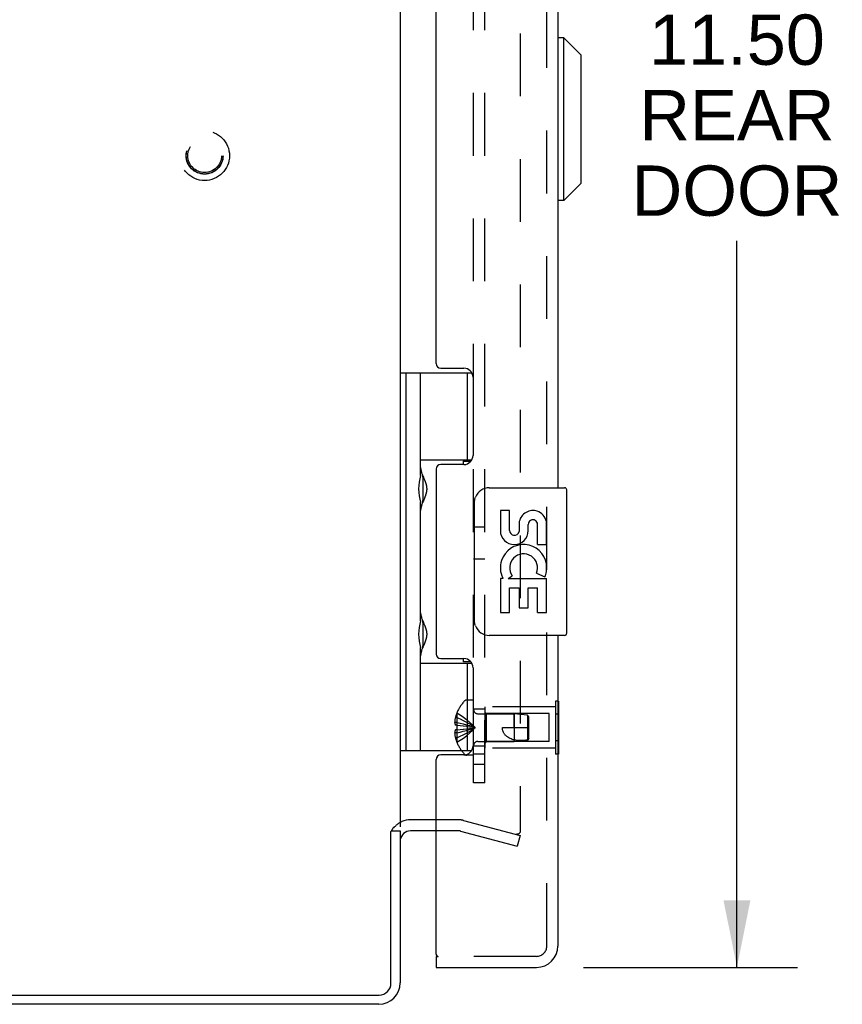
# Model space of a CAD drawing. Header units: inches. Extents: x 0 to 77.3, y 0 to 50.
# Tile 20 of 60: x 44.8 to 50.4, y 18.8 to 25.5. Entities that reach past the tile are written whole.
import ezdxf

# ---------------------------------------------------------------- set-up
doc = ezdxf.new("R2010")
doc.units = ezdxf.units.IN
doc.header["$LTSCALE"] = 4.25
doc.header["$MEASUREMENT"] = 0
doc.linetypes.add('HIDDEN', pattern=[0.2, 0.1, -0.1])
doc.layers.get('0').update_dxf_attribs({"linetype": 'CONTINUOUS'})
for name, color, linetype in [('DEFAULT_2', 8, 'HIDDEN'), ('DIMENSIONS', 7, 'CONTINUOUS'), ('REAR_DOOR', 7, 'CONTINUOUS'), ('SUBPANEL', 7, 'CONTINUOUS')]:
    doc.layers.add(name, color=color, linetype=linetype)
doc.styles.get("Standard").update_dxf_attribs({"font": 'arial.ttf'})
doc.dimstyles.new('DIMSTYLE_1', dxfattribs={"dimtxt": 0.340909, "dimasz": 0.454545, "dimexe": 0.09, "dimexo": 0.07, "dimgap": 0.0375, "dimtad": 0, "dimtih": 1, "dimtoh": 1, "dimzin": 4, "dimdsep": 46, "dimtxsty": 'Standard', "dimblk": '_FILLED', "dimblk1": '_FILLED', "dimblk2": '_FILLED', "dimcen": 0.09, "dimadec": 3, "dimazin": 1, "dimtfac": 1, "dimtdec": 3, "dimtofl": 0, "dimtmove": 0, "dimatfit": 3, "dimldrblk": '_FILLED', "dimfxl": 0, "dimtolj": 1, "dimtzin": 4, "dimarcsym": 0})

# ---------------------------------------------------------------- blocks, each defined once
blk = doc.blocks.new('_FILLED')
at = {"color": 0, "linetype": 'ByBlock'}
blk.add_solid([(0, 0), (-1, 0.2), (-1, -0.2)], dxfattribs=at)
blk = doc.blocks.new('*D5')
at = {"layer": 'DIMENSIONS', "color": 2, "linetype": 'Continuous'}
for p, q in [((48.614, 30.5694), (50.0626, 30.5694)), ((49.6535, 30.5694), (49.6535, 25.6965)), ((49.6535, 19.0694), (49.6535, 23.992)), ((48.614, 19.0694), (50.0626, 19.0694))]:
    blk.add_line(p, q, dxfattribs=at)
at = {"layer": 'DIMENSIONS', "color": 2, "linetype": 'Continuous', "xscale": 0.4545454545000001, "yscale": 0.4545454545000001, "zscale": 0.4545454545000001}
for p, rotation in [((49.6535, 30.5694), 90), ((49.6535, 19.0694), 270)]:
    blk.add_blockref('_FILLED', p, dxfattribs=dict(at, rotation=rotation))
at = {"layer": 'DIMENSIONS', "color": 2, "linetype": 'Continuous', "insert": (49.6535, 25.526), "char_height": 0.34091, "width": 1.427002, "attachment_point": 2, "line_spacing_factor": 0.9}
blk.add_mtext('11.50\\PREAR\\PDOOR', dxfattribs=at)

msp = doc.modelspace()

# ---------------------------------------------------------------- linework, layer by layer
at = {"color": 3, "linetype": 'Continuous'}
for p, q in [((47.372926, 29.61736), (47.372926, 20.02136)), ((47.615847, 20.06936), (47.442926, 20.06936)), ((47.309926, 18.96236), (47.309926, 19.991301)), ((47.372926, 19.99436), (47.372926, 18.96436)), ((47.615847, 19.99436), (47.442926, 19.99436)), ((41.777926, 18.88236), (47.229926, 18.88236)), ((47.227926, 18.81936), (41.777926, 18.81936))]:
    msp.add_line(p, q, dxfattribs=at)
at = {"color": 7, "linetype": 'Continuous'}
for p, q in [((47.372926, 23.098885), (47.857521, 23.098885)), ((47.412296, 20.53983), (47.412296, 23.098885)), ((47.510721, 22.402065), (47.510721, 23.098885)), ((47.825682, 23.098885), (47.825682, 22.508334)), ((47.510721, 22.508334), (47.857811, 22.508334)), ((47.799647, 22.49936), (47.851633, 22.49936)), ((47.799647, 22.49936), (47.799647, 22.47686)), ((47.525628, 22.401988), (47.527145, 22.3982)), ((47.527145, 22.3982), (47.533694, 22.38209)), ((47.527481, 22.241484), (47.527481, 22.381484)), ((47.533694, 22.38209), (47.535385, 22.377896)), ((47.510721, 21.417813), (47.510721, 22.220902)), ((47.524893, 22.219127), (47.523891, 22.216573)), ((47.53201, 22.236734), (47.527145, 22.224768)), ((47.53454, 22.242969), (47.53201, 22.236734)), ((47.536226, 22.247178), (47.53454, 22.242969)), ((47.537883, 22.251379), (47.536226, 22.247178)), ((47.525628, 21.417736), (47.527145, 21.413948)), ((47.527145, 21.413948), (47.533694, 21.397838)), ((47.527481, 21.257232), (47.527481, 21.397232)), ((47.533694, 21.397838), (47.535385, 21.393644)), ((47.510721, 20.53983), (47.510721, 21.23665)), ((47.524893, 21.234875), (47.523891, 21.232321)), ((47.526379, 21.238607), (47.524893, 21.234875)), ((47.528723, 21.244414), (47.526379, 21.238607)), ((47.53201, 21.252482), (47.528723, 21.244414)), ((47.53454, 21.258717), (47.53201, 21.252482)), ((47.536226, 21.262926), (47.53454, 21.258717)), ((47.537883, 21.267127), (47.536226, 21.262926)), ((47.799647, 21.16186), (47.799647, 21.13936)), ((47.510721, 21.130381), (47.857814, 21.130381)), ((47.851633, 21.13936), (47.799647, 21.13936)), ((47.825682, 21.130381), (47.825682, 20.53983)), ((47.372926, 20.53983), (47.857519, 20.53983)), ((47.312037, 19.99436), (47.372926, 19.99436))]:
    msp.add_line(p, q, dxfattribs=at)
for points in [[(47.510721, 22.457107), (47.510729, 22.456194), (47.510753, 22.455263), (47.510793, 22.454314), (47.510849, 22.453348), (47.510922, 22.452363), (47.511012, 22.45136), (47.511118, 22.450337), (47.511241, 22.449296), (47.511381, 22.448235), (47.511538, 22.447154), (47.511713, 22.446053), (47.511905, 22.444932), (47.512115, 22.443789), (47.512343, 22.442626), (47.512589, 22.44144), (47.512853, 22.440233), (47.513135, 22.439004), (47.513436, 22.437753), (47.513756, 22.436479), (47.514094, 22.435181), (47.514451, 22.43386), (47.514827, 22.432515), (47.515223, 22.431146), (47.515637, 22.429751), (47.516071, 22.428331), (47.516525, 22.426886), (47.516998, 22.425415), (47.51749, 22.423918), (47.518002, 22.422395), (47.518533, 22.420845), (47.518999, 22.419511)], [(47.523891, 22.406394), (47.524176, 22.405664), (47.525628, 22.401988)], [(47.535385, 22.377896), (47.53706, 22.373686), (47.537883, 22.371589), (47.538692, 22.369503), (47.539486, 22.367432), (47.540262, 22.365378), (47.541018, 22.363345), (47.541753, 22.361337), (47.542463, 22.359356), (47.543148, 22.357405), (47.543806, 22.355488), (47.544436, 22.353608), (47.545037, 22.351766), (47.545609, 22.349965), (47.546152, 22.348201), (47.546667, 22.346476), (47.547154, 22.344786), (47.547614, 22.343133), (47.548047, 22.341514), (47.548455, 22.339927), (47.548838, 22.338372), (47.549196, 22.336847), (47.549531, 22.335352), (47.549843, 22.333884), (47.550133, 22.332441), (47.550402, 22.33102), (47.55065, 22.329621), (47.550879, 22.32824), (47.551088, 22.326876), (47.551279, 22.325531), (47.551451, 22.324201), (47.551605, 22.322887), (47.551741, 22.321587), (47.551861, 22.320299), (47.551964, 22.319022), (47.55205, 22.317754), (47.55212, 22.316493), (47.552175, 22.315236), (47.552214, 22.313983), (47.552237, 22.312733), (47.552245, 22.311484), (47.552237, 22.310235), (47.552214, 22.308984), (47.552175, 22.307732), (47.55212, 22.306475), (47.55205, 22.305214), (47.551964, 22.303945), (47.551861, 22.302668), (47.551741, 22.301381), (47.551605, 22.30008), (47.551451, 22.298766), (47.551279, 22.297437), (47.551088, 22.296091), (47.550879, 22.294728), (47.55065, 22.293347), (47.550402, 22.291947), (47.550133, 22.290527), (47.549843, 22.289084), (47.549531, 22.287616), (47.549196, 22.28612), (47.548838, 22.284595), (47.548455, 22.28304), (47.548048, 22.281454), (47.547614, 22.279835), (47.547154, 22.278181), (47.546667, 22.276492), (47.546152, 22.274766), (47.545609, 22.273003), (47.545037, 22.271201), (47.544436, 22.269359), (47.543806, 22.26748), (47.543148, 22.265563), (47.542463, 22.263612), (47.541753, 22.261631), (47.541019, 22.259623), (47.540262, 22.25759), (47.539486, 22.255536), (47.538692, 22.253464), (47.537883, 22.251379)], [(47.527145, 22.224768), (47.526379, 22.222859), (47.524893, 22.219127)], [(47.518999, 22.203456), (47.518533, 22.202122), (47.518002, 22.200572), (47.51749, 22.199049), (47.516998, 22.197552), (47.516525, 22.196081), (47.516071, 22.194636), (47.515637, 22.193216), (47.515223, 22.191822), (47.514827, 22.190452), (47.514451, 22.189107), (47.514094, 22.187786), (47.513756, 22.186489), (47.513436, 22.185215), (47.513135, 22.183963), (47.512853, 22.182734), (47.512589, 22.181527), (47.512343, 22.180342), (47.512115, 22.179178), (47.511905, 22.178036), (47.511713, 22.176914), (47.511538, 22.175813), (47.511381, 22.174732), (47.511241, 22.173671), (47.511118, 22.17263), (47.511012, 22.171608), (47.510922, 22.170604), (47.510849, 22.16962), (47.510793, 22.168653), (47.510753, 22.167705), (47.510729, 22.166773), (47.510721, 22.16586)], [(47.510721, 21.472855), (47.510729, 21.471942), (47.510753, 21.471011), (47.510793, 21.470062), (47.510849, 21.469096), (47.510922, 21.468111), (47.511012, 21.467108), (47.511118, 21.466086), (47.511241, 21.465044), (47.511381, 21.463983), (47.511538, 21.462902), (47.511713, 21.461801), (47.511905, 21.46068), (47.512115, 21.459537), (47.512343, 21.458374), (47.512589, 21.457188), (47.512853, 21.455981), (47.513135, 21.454752), (47.513436, 21.453501), (47.513756, 21.452227), (47.514094, 21.450929), (47.514451, 21.449608), (47.514827, 21.448263), (47.515223, 21.446894), (47.515637, 21.445499), (47.516071, 21.444079), (47.516525, 21.442634), (47.516998, 21.441163), (47.51749, 21.439666), (47.518002, 21.438143), (47.518533, 21.436593), (47.518999, 21.435259)], [(47.523891, 21.422142), (47.524176, 21.421412), (47.525628, 21.417736)], [(47.535385, 21.393644), (47.53706, 21.389434), (47.537883, 21.387337), (47.538692, 21.385251), (47.539486, 21.38318), (47.540262, 21.381126), (47.541018, 21.379093), (47.541753, 21.377085), (47.542463, 21.375104), (47.543148, 21.373153), (47.543806, 21.371236), (47.544436, 21.369356), (47.545037, 21.367514), (47.545609, 21.365713), (47.546152, 21.363949), (47.546667, 21.362224), (47.547154, 21.360534), (47.547614, 21.358881), (47.548047, 21.357262), (47.548455, 21.355675), (47.548838, 21.35412), (47.549196, 21.352596), (47.549531, 21.3511), (47.549843, 21.349632), (47.550133, 21.348189), (47.550402, 21.346768), (47.55065, 21.345369), (47.550879, 21.343988), (47.551088, 21.342625), (47.551279, 21.341279), (47.551451, 21.339949), (47.551605, 21.338635), (47.551741, 21.337335), (47.551861, 21.336047), (47.551964, 21.33477), (47.55205, 21.333502), (47.55212, 21.332241), (47.552175, 21.330984), (47.552214, 21.329731), (47.552237, 21.328481), (47.552245, 21.327232), (47.552237, 21.325983), (47.552214, 21.324732), (47.552175, 21.32348), (47.55212, 21.322223), (47.55205, 21.320962), (47.551964, 21.319693), (47.551861, 21.318416), (47.551741, 21.317129), (47.551605, 21.315829), (47.551451, 21.314514), (47.551279, 21.313185), (47.551088, 21.311839), (47.550879, 21.310476), (47.55065, 21.309095), (47.550402, 21.307695), (47.550133, 21.306275), (47.549843, 21.304832), (47.549531, 21.303364), (47.549196, 21.301868), (47.548838, 21.300343), (47.548455, 21.298788), (47.548048, 21.297202), (47.547614, 21.295583), (47.547154, 21.293929), (47.546667, 21.29224), (47.546152, 21.290514), (47.545609, 21.288751), (47.545037, 21.286949), (47.544436, 21.285107), (47.543806, 21.283228), (47.543148, 21.281311), (47.542463, 21.27936), (47.541753, 21.277379), (47.541019, 21.275371), (47.540262, 21.273338), (47.539486, 21.271284), (47.538692, 21.269212), (47.537883, 21.267127)], [(47.518999, 21.219204), (47.518533, 21.21787), (47.518002, 21.216321), (47.51749, 21.214797), (47.516998, 21.2133), (47.516525, 21.211829), (47.516071, 21.210384), (47.515637, 21.208964), (47.515223, 21.20757), (47.514827, 21.2062), (47.514451, 21.204855), (47.514094, 21.203534), (47.513756, 21.202237), (47.513436, 21.200963), (47.513135, 21.199711), (47.512853, 21.198482), (47.512589, 21.197275), (47.512343, 21.19609), (47.512115, 21.194926), (47.511905, 21.193784), (47.511713, 21.192662), (47.511538, 21.191561), (47.511381, 21.19048), (47.511241, 21.189419), (47.511118, 21.188378), (47.511012, 21.187356), (47.510922, 21.186352), (47.510849, 21.185368), (47.510793, 21.184401), (47.510753, 21.183453), (47.510729, 21.182522), (47.510721, 21.181608)]]:
    msp.add_lwpolyline(points, dxfattribs=at)
at = {"color": 3, "linetype": 'Continuous'}
for points in [[(47.331167, 20.02136), (47.330267, 20.020505), (47.329366, 20.019623), (47.328466, 20.018713), (47.327584, 20.017788), (47.326728, 20.016851), (47.325904, 20.015909), (47.325116, 20.014963), (47.324367, 20.014018), (47.323655, 20.013071), (47.322984, 20.012133), (47.322359, 20.011217), (47.321765, 20.010307), (47.32119, 20.009392), (47.320631, 20.008476), (47.320087, 20.00756), (47.319553, 20.006647)], [(47.319553, 20.006647), (47.317439, 20.002995), (47.31686, 20.002009), (47.316265, 20.001011), (47.315682, 20.000046), (47.315098, 19.999095), (47.314509, 19.998153), (47.313914, 19.997216), (47.313307, 19.996277), (47.312685, 19.995331), (47.312043, 19.994369), (47.311375, 19.993384), (47.310669, 19.99236), (47.309926, 19.991301)]]:
    msp.add_lwpolyline(points, dxfattribs=at)
at = {"color": 7, "linetype": 'Continuous'}
for centre, radius, start, end in [((47.437481, 22.381484), 0.09, 0, 35.4682086), ((47.437481, 22.241484), 0.09, 324.5317914, 360), ((47.437481, 21.397232), 0.09, 0, 35.4682086), ((47.437481, 21.257232), 0.09, 324.5317914, 360), ((47.442926, 19.92436), 0.145, 138.0047204, 141.2450787), ((47.442926, 19.92436), 0.145, 90, 113.85522)]:
    msp.add_arc(centre, radius, start, end, dxfattribs=at)
at = {"color": 3, "linetype": 'Continuous'}
for centre, radius, start, end in [((47.442926, 19.92436), 0.07, 90, 174.4572231), ((47.227926, 18.96436), 0.145, 270, 360), ((47.229926, 18.96236), 0.08, 270, 360)]:
    msp.add_arc(centre, radius, start, end, dxfattribs=at)
at = {"color": 7, "linetype": 'Continuous'}
for centre in [(47.605504, 22.311484), (47.605504, 21.327232)]:
    msp.add_ellipse(centre, major_axis=(0, 0.1875), ratio=0.57735027, start_param=1.06660179, end_param=2.07499086, dxfattribs=at)
at = {"layer": 'DEFAULT_2', "color": 8, "linetype": 'HIDDEN'}
for p, q in [((48.185434, 29.646782), (48.185434, 19.991938)), ((47.771376, 20.06936), (47.615847, 20.06936)), ((47.80114, 20.065442), (48.185434, 19.96247)), ((47.771376, 19.99436), (47.615847, 19.99436)), ((47.781729, 19.992997), (48.166022, 19.890026)), ((48.185434, 19.96247), (48.166022, 19.890026))]:
    msp.add_line(p, q, dxfattribs=at)
for points in [[(48.166116, 19.971938), (48.165719, 19.971942), (48.164258, 19.972031), (48.162812, 19.972233), (48.161376, 19.972549)], [(48.185434, 19.991938), (48.185378, 19.99042), (48.185212, 19.988918), (48.184937, 19.98743), (48.184553, 19.985968), (48.184064, 19.98454), (48.183471, 19.983155), (48.182779, 19.98182), (48.181992, 19.980543), (48.181113, 19.979331), (48.180148, 19.978192), (48.179102, 19.977132), (48.177982, 19.976156), (48.176794, 19.975272), (48.175545, 19.974482), (48.174241, 19.973794), (48.172891, 19.973209), (48.171502, 19.972731), (48.170082, 19.972364), (48.16864, 19.97211), (48.167183, 19.971968), (48.166116, 19.971938)]]:
    msp.add_lwpolyline(points, dxfattribs=at)
for radius in [0.1685, 0.125052, 0.124, 0.114]:
    msp.add_circle((46.047926, 24.56936), radius, dxfattribs=at)
for centre, radius, start, end in [((47.442926, 19.92436), 0.145, 113.85522, 138.0047204), ((47.771376, 19.95436), 0.115, 75, 90), ((47.771376, 19.95436), 0.04, 75, 90)]:
    msp.add_arc(centre, radius, start, end, dxfattribs=at)
at = {"layer": 'REAR_DOOR', "color": 8, "linetype": 'HIDDEN'}
for p, q in [((48.365847, 19.21436), (48.365847, 30.42436)), ((47.869847, 20.88086), (47.823297, 20.88086)), ((47.869847, 20.50786), (47.869847, 20.88086)), ((48.423847, 20.83436), (47.944847, 20.83436)), ((47.944847, 20.83436), (47.944847, 20.55436)), ((48.440847, 20.874493), (48.423847, 20.874493)), ((48.423847, 20.874493), (48.423847, 20.514227)), ((47.756491, 20.76286), (47.746443, 20.76286)), ((47.756889, 20.793627), (47.756491, 20.79386)), ((47.756889, 20.793627), (47.756491, 20.792645)), ((47.756491, 20.792645), (47.756491, 20.70986)), ((47.898047, 20.78836), (48.144847, 20.78836)), ((47.954847, 20.78936), (47.944847, 20.79936)), ((48.382347, 20.78936), (47.954847, 20.78936)), ((47.954847, 20.78936), (47.954847, 20.59936)), ((48.144844, 20.69436), (48.144847, 20.78836)), ((48.234897, 20.779355), (48.144847, 20.78836)), ((48.144847, 20.78836), (48.144847, 20.60036)), ((48.244847, 20.76836), (48.234897, 20.779355)), ((48.234897, 20.779355), (48.234897, 20.609365)), ((48.244847, 20.62036), (48.244847, 20.76836)), ((48.382347, 20.59936), (48.382347, 20.78936)), ((48.440847, 20.784427), (48.423847, 20.784427)), ((47.756491, 20.729259), (47.741541, 20.729259)), ((47.756491, 20.70986), (47.746443, 20.70986)), ((47.756889, 20.709824), (47.756491, 20.70986)), ((47.756491, 20.70986), (47.778964, 20.70769)), ((47.778641, 20.680997), (47.800449, 20.683341)), ((47.800197, 20.683313), (47.821344, 20.68583)), ((47.82116, 20.685807), (47.841649, 20.688496)), ((48.064847, 20.69436), (48.244847, 20.69436)), ((47.756491, 20.659461), (47.741541, 20.659461)), ((47.756491, 20.67886), (47.746443, 20.67886)), ((47.756491, 20.62586), (47.746443, 20.62586)), ((47.756491, 20.67886), (47.778964, 20.68103)), ((47.756889, 20.678896), (47.756491, 20.67886)), ((47.756491, 20.67886), (47.756491, 20.596075)), ((48.244847, 20.62036), (48.234897, 20.609365)), ((47.756491, 20.596075), (47.756889, 20.595094)), ((47.756889, 20.595094), (47.756491, 20.59486)), ((47.898047, 20.60036), (48.144847, 20.60036)), ((47.954847, 20.59936), (47.944847, 20.58936)), ((48.423847, 20.55436), (47.944847, 20.55436)), ((48.382347, 20.59936), (47.954847, 20.59936)), ((48.234897, 20.609365), (48.144847, 20.60036)), ((48.440847, 20.604293), (48.423847, 20.604293)), ((47.869847, 20.50786), (47.823297, 20.50786)), ((48.440847, 20.514227), (48.423847, 20.514227)), ((48.295847, 19.14436), (47.630847, 19.14436))]:
    msp.add_line(p, q, dxfattribs=at)
at = {"layer": 'REAR_DOOR', "color": 3, "linetype": 'Continuous'}
for p, q in [((48.440847, 27.31936), (48.440847, 22.31936)), ((47.615847, 23.16086), (47.615847, 26.47786)), ((47.646847, 23.12986), (47.803847, 23.12986)), ((47.865847, 23.06786), (47.865847, 22.53886)), ((47.615847, 22.44586), (47.615847, 21.19286)), ((47.803847, 22.47686), (47.646847, 22.47686)), ((48.440847, 21.31936), (48.440847, 19.21436)), ((47.646847, 21.16186), (47.803847, 21.16186)), ((47.865847, 21.09986), (47.865847, 20.57086)), ((47.803847, 20.50886), (47.646847, 20.50886)), ((47.615847, 19.15936), (47.615847, 20.47786)), ((47.615847, 19.06936), (48.295847, 19.06936))]:
    msp.add_line(p, q, dxfattribs=at)
at = {"layer": 'REAR_DOOR', "color": 7, "linetype": 'Continuous'}
for p, q in [((48.480217, 25.368242), (48.440847, 25.368242)), ((48.598328, 25.250132), (48.480217, 25.368242)), ((48.480217, 24.26588), (48.480217, 25.368242)), ((48.598328, 24.38399), (48.598328, 25.250132)), ((48.598328, 24.38399), (48.480217, 24.26588)), ((48.480217, 24.26588), (48.440847, 24.26588)), ((47.975847, 22.31936), (48.485847, 22.31936)), ((48.500847, 21.33436), (48.500847, 22.30436)), ((47.87594, 21.41936), (47.87594, 22.21936)), ((48.114053, 22.165158), (48.051179, 22.165158)), ((48.051179, 22.165158), (48.051179, 22.02884)), ((48.114053, 22.02884), (48.114053, 22.165158)), ((48.179173, 22.091399), (48.179221, 22.022391)), ((48.363297, 21.934535), (48.363297, 22.091334)), ((48.239817, 22.02884), (48.239782, 22.070826)), ((48.302672, 21.934535), (48.302672, 22.070853)), ((48.302672, 21.934535), (48.363297, 21.934535)), ((48.363297, 21.750866), (48.363297, 21.803851)), ((48.069385, 21.70392), (48.051179, 21.70392)), ((48.051179, 21.70392), (48.051179, 21.473549)), ((48.103832, 21.70392), (48.131205, 21.723108)), ((48.103832, 21.70392), (48.363297, 21.70392)), ((48.29492, 21.739895), (48.352615, 21.714924)), ((48.363297, 21.473549), (48.363297, 21.70392)), ((48.114053, 21.641046), (48.179187, 21.641046)), ((48.114053, 21.473549), (48.114053, 21.641046)), ((48.179187, 21.641046), (48.179187, 21.504986)), ((48.239798, 21.641046), (48.302672, 21.641046)), ((48.239798, 21.504986), (48.239798, 21.641046)), ((48.302672, 21.473549), (48.302672, 21.641046)), ((48.179187, 21.504986), (48.239798, 21.504986)), ((48.051179, 21.473549), (48.114053, 21.473549)), ((48.302672, 21.473549), (48.363297, 21.473549)), ((48.485847, 21.31936), (47.975847, 21.31936)), ((48.444847, 20.874493), (48.440847, 20.874493)), ((48.444847, 20.874493), (48.444847, 20.514227)), ((48.444847, 20.784427), (48.440847, 20.784427)), ((48.444847, 20.604293), (48.440847, 20.604293)), ((48.444847, 20.514227), (48.440847, 20.514227)), ((47.615847, 19.14436), (47.630847, 19.14436)), ((47.615847, 19.14436), (47.615847, 19.06936))]:
    msp.add_line(p, q, dxfattribs=at)
for points in [[(47.87594, 22.21936), (47.876133, 22.225661), (47.876707, 22.231881), (47.87765, 22.237998), (47.878956, 22.243992), (47.880615, 22.249844), (47.882618, 22.255531)], [(47.882618, 21.383189), (47.880616, 21.388873), (47.878957, 21.394723), (47.877651, 21.400716), (47.876708, 21.406833), (47.876134, 21.413055), (47.87594, 21.41936)]]:
    msp.add_lwpolyline(points, dxfattribs=at)
at = {"layer": 'REAR_DOOR', "color": 8, "linetype": 'HIDDEN'}
for points in [[(47.746443, 20.76286), (47.745448, 20.758399), (47.74457, 20.754025), (47.743814, 20.749743), (47.743167, 20.745539), (47.742623, 20.74141), (47.742174, 20.737334), (47.741813, 20.73328), (47.741541, 20.729259)], [(47.756491, 20.76286), (47.778641, 20.753416), (47.800197, 20.743182), (47.82116, 20.73216), (47.84153, 20.720349), (47.861307, 20.707749), (47.880491, 20.69436)], [(47.756889, 20.793627), (47.778964, 20.77993), (47.800449, 20.765094), (47.821344, 20.749119), (47.841649, 20.732005), (47.861365, 20.713752), (47.880491, 20.69436)], [(47.741541, 20.729259), (47.741827, 20.726841), (47.742205, 20.724419), (47.742677, 20.721993), (47.743242, 20.719564), (47.743901, 20.717134), (47.744654, 20.714706), (47.745501, 20.712281), (47.746443, 20.70986)], [(47.756491, 20.729259), (47.778641, 20.724448), (47.800197, 20.719234), (47.82116, 20.713618), (47.84153, 20.707601), (47.861307, 20.701181), (47.880491, 20.69436)], [(47.756889, 20.709824), (47.756668, 20.704673), (47.756535, 20.69953), (47.756491, 20.69436), (47.756535, 20.689191), (47.756668, 20.684047), (47.756889, 20.678896)], [(47.756491, 20.659461), (47.778641, 20.664273), (47.800197, 20.669486), (47.82116, 20.675102), (47.84153, 20.681119), (47.861307, 20.687539), (47.880491, 20.69436)], [(47.756491, 20.62586), (47.778641, 20.635305), (47.800197, 20.645538), (47.82116, 20.65656), (47.84153, 20.668371), (47.861307, 20.680971), (47.880491, 20.69436)], [(47.756889, 20.595094), (47.778964, 20.60879), (47.800449, 20.623626), (47.821344, 20.639601), (47.841649, 20.656715), (47.861365, 20.674968), (47.880491, 20.69436)], [(47.778641, 20.707723), (47.800449, 20.705379), (47.821344, 20.70289), (47.841649, 20.700224), (47.861365, 20.697381), (47.880491, 20.69436)], [(47.800197, 20.705407), (47.82116, 20.702913), (47.84153, 20.700241), (47.861307, 20.69739), (47.880491, 20.69436)], [(47.84153, 20.688479), (47.861307, 20.691331), (47.880491, 20.69436)], [(47.841649, 20.688496), (47.861365, 20.691339), (47.880491, 20.69436)], [(48.144844, 20.610267), (48.137485, 20.612403), (48.130582, 20.614715), (48.124143, 20.617195), (48.118145, 20.619827), (48.112568, 20.6226), (48.10741, 20.625489), (48.102668, 20.628468), (48.098326, 20.631515), (48.09438, 20.634597), (48.090791, 20.637709), (48.087527, 20.640843), (48.08456, 20.643996), (48.081863, 20.647165), (48.079413, 20.650356), (48.077184, 20.653571), (48.075159, 20.656831), (48.073313, 20.660149), (48.071641, 20.663554), (48.07012, 20.667087), (48.06877, 20.670735), (48.067598, 20.674508), (48.066618, 20.678376), (48.065848, 20.682323), (48.065292, 20.68632), (48.064959, 20.690331), (48.064847, 20.69436)], [(47.746443, 20.67886), (47.745501, 20.676439), (47.744654, 20.674015), (47.743901, 20.671586), (47.743242, 20.669156), (47.742677, 20.666728), (47.742205, 20.664301), (47.741827, 20.661879), (47.741541, 20.659461)], [(47.741541, 20.659461), (47.741813, 20.65544), (47.742174, 20.651386), (47.742623, 20.64731), (47.743167, 20.643182), (47.743814, 20.638978), (47.74457, 20.634695), (47.745448, 20.630321), (47.746443, 20.62586)], [(48.234897, 20.609426), (48.237526, 20.612304), (48.242501, 20.617771)], [(48.234897, 20.609426), (48.223391, 20.608491), (48.211788, 20.607807), (48.200031, 20.607353), (48.188334, 20.607197), (48.176838, 20.607396), (48.165675, 20.60796), (48.155034, 20.60892), (48.144844, 20.610267)]]:
    msp.add_lwpolyline(points, dxfattribs=at)
at = {"layer": 'REAR_DOOR', "color": 3, "linetype": 'Continuous'}
for centre, radius, start, end in [((47.646847, 23.16086), 0.031, 180, 270), ((47.803847, 23.06786), 0.062, 0, 90), ((47.803847, 22.53886), 0.062, 270, 360), ((47.646847, 22.44586), 0.031, 90, 180), ((47.646847, 21.19286), 0.031, 180, 270), ((47.803847, 21.09986), 0.062, 0, 90), ((47.803847, 20.57086), 0.062, 270, 360), ((47.646847, 20.47786), 0.031, 90, 180), ((48.295847, 19.21436), 0.145, 270, 360), ((47.630847, 19.15936), 0.015, 180, 270)]:
    msp.add_arc(centre, radius, start, end, dxfattribs=at)
at = {"layer": 'REAR_DOOR', "color": 7, "linetype": 'Continuous'}
for centre, radius, start, end in [((47.975847, 22.21936), 0.1, 90, 158.8003606), ((48.485847, 22.30436), 0.015, 0, 90), ((48.271283, 22.070867), 0.094263, 71.7266658, 167.4337892), ((48.271283, 22.070867), 0.094263, 12.5401708, 71.7010304), ((48.271227, 22.070853), 0.031445, 0, 180.0484712), ((48.145498, 22.02884), 0.094319, 180, 360), ((48.145498, 22.02884), 0.031445, 180, 261.2294617), ((48.144846, 22.033718), 0.036194, 263.428547, 341.7627798), ((48.20836, 21.777358), 0.157186, 9.7031365, 161.8791311), ((48.20506, 21.777139), 0.154122, 161.4198819, 206.1962946), ((48.20836, 21.777358), 0.094319, 336.5966472, 215.1121749), ((48.20836, 21.777358), 0.157186, 336.5966472, 350.2968635), ((48.20836, 21.777358), 0.157186, 205.7370454, 207.8532025), ((47.975847, 21.41936), 0.1, 201.2050205, 270), ((48.485847, 21.33436), 0.015, 270, 360)]:
    msp.add_arc(centre, radius, start, end, dxfattribs=at)
at = {"layer": 'REAR_DOOR', "color": 8, "linetype": 'HIDDEN'}
for centre, radius, start, end in [((47.998667, 20.69436), 0.26182, 136.4862049, 157.6643128), ((47.823297, 20.86086), 0.02, 90, 136.4862049), ((47.898047, 20.81656), 0.0282, 180, 270), ((47.998667, 20.69436), 0.261361, 157.910623, 164.8058882), ((47.998667, 20.69436), 0.261361, 195.1941118, 202.089377), ((47.998667, 20.69436), 0.26182, 202.3356872, 223.5137951), ((47.898047, 20.57216), 0.0282, 90, 180), ((47.823297, 20.52786), 0.02, 223.5137951, 270), ((48.295847, 19.21436), 0.07, 270, 360)]:
    msp.add_arc(centre, radius, start, end, dxfattribs=at)
at = {"layer": 'SUBPANEL', "color": 8, "linetype": 'HIDDEN'}
for p, q in [((47.869847, 20.31936), (47.869847, 29.31936)), ((47.944847, 20.31936), (47.944847, 29.31936)), ((47.944847, 22.05336), (47.869847, 22.05336)), ((47.944847, 21.83536), (47.869847, 21.83536)), ((47.944847, 20.81936), (47.869847, 20.81936)), ((47.944847, 20.56936), (47.869847, 20.56936)), ((47.944847, 20.51336), (47.869847, 20.51336)), ((47.944847, 20.44436), (47.869847, 20.44436)), ((47.944847, 20.31936), (47.869847, 20.31936))]:
    msp.add_line(p, q, dxfattribs=at)

# ---------------------------------------------------------------- dimensions: what is measured, and where the dimension line sits
at = {"layer": 'DIMENSIONS', "color": 2, "linetype": 'Continuous'}
dim = msp.add_linear_dim(base=(49.653508, 30.56936), p1=(48.544029, 19.06936), p2=(48.544029, 30.56936), angle=90, text='<>\\PREAR\\PDOOR', dimstyle='DIMSTYLE_1', dxfattribs=at)
dim.commit()
dim.dimension.update_dxf_attribs({"geometry": '*D5', "text_midpoint": (49.653508, 24.844227), "dimtype": 160})

doc.saveas('drawing.dxf')
